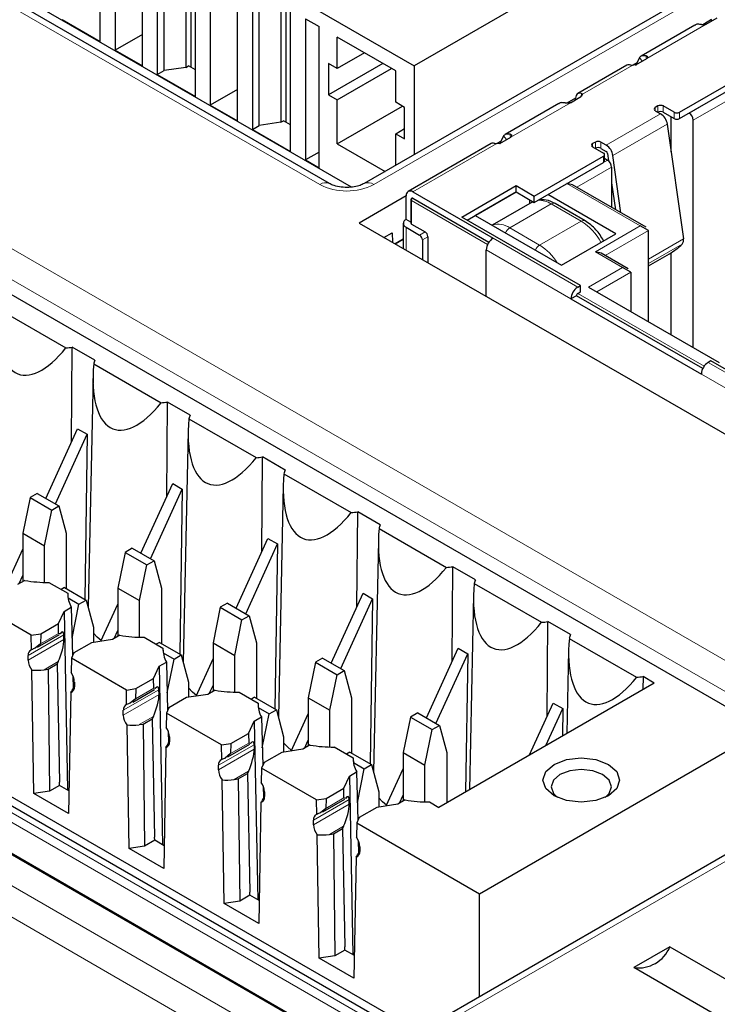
# Paper-space layout 'Blatt2' of a CAD drawing. Header units: millimetres. Extents: x 5 to 418, y 2 to 292.
# Tile 40 of 76: x 107 to 116, y 179 to 192. Entities that reach past the tile are written whole.
import ezdxf

# ---------------------------------------------------------------- set-up
doc = ezdxf.new("R2010")
doc.units = ezdxf.units.MM

psp = doc.layouts.new('Blatt2')

# ---------------------------------------------------------------- linework, layer by layer
at = {"color": 7, "linetype": 'Continuous', "lineweight": 18}
for p, q in [((111.257, 189.97), (91.281, 201.502)), ((95.995, 195.631), (118.446, 182.67)), ((118.269, 182.368), (95.819, 195.328)), ((82.412, 195.18), (115.154, 176.278)), ((114.977, 175.972), (82.235, 194.873)), ((117.615, 193.236), (111.958, 189.97)), ((116.284, 192.056), (115.509, 191.609)), ((115.452, 191.576), (115.415, 191.625)), ((115.507, 191.607), (115.497, 191.648)), ((115.318, 191.519), (114.672, 191.146)), ((117.104, 191.503), (116.061, 190.901)), ((116.114, 190.809), (117.104, 191.38)), ((114.659, 191.157), (114.657, 191.117)), ((114.516, 191.035), (113.742, 190.588)), ((115.619, 190.972), (115.619, 190.931)), ((115.654, 190.911), (115.654, 190.993)), ((115.725, 190.993), (115.725, 190.911)), ((114.983, 190.482), (115.69, 190.89)), ((115.866, 190.911), (115.866, 190.829)), ((115.937, 190.829), (115.937, 190.911)), ((115.07, 190.348), (115.777, 190.756)), ((113.684, 190.555), (113.647, 190.604)), ((113.739, 190.587), (113.73, 190.628)), ((113.55, 190.498), (112.467, 189.873)), ((114.806, 190.503), (114.806, 190.462)), ((114.841, 190.441), (114.841, 190.523)), ((114.912, 190.523), (114.912, 190.441)), ((114.947, 190.339), (114.947, 190.258)), ((115, 190.288), (114.47, 189.982)), ((114.598, 189.934), (115.053, 190.197)), ((114.47, 189.982), (115.425, 189.431)), ((112.449, 189.761), (113.439, 189.189)), ((112.449, 189.455), (112.449, 189.761)), ((113.457, 189.22), (112.467, 189.791)), ((114.268, 189.717), (113.728, 189.405)), ((114.018, 189.742), (114.028, 189.747)), ((114.268, 189.717), (114.657, 189.493)), ((114.116, 189.181), (114.657, 189.493)), ((115.425, 189.431), (114.841, 189.094)), ((112.379, 189.116), (112.379, 189.414)), ((112.555, 189.312), (112.626, 189.353)), ((114.116, 189.181), (113.728, 189.405)), ((114.969, 189.046), (115.531, 189.37)), ((112.662, 189.291), (112.591, 189.25)), ((113.51, 189.271), (114.611, 188.635)), ((115.531, 189), (115.986, 189.263)), ((115.531, 188.94), (115.972, 189.195)), ((113.422, 189.118), (114.523, 188.482)), ((114.841, 189.094), (115.195, 188.89)), ((115.195, 188.89), (114.753, 188.635)), ((114.859, 188.574), (115.301, 188.829)), ((116.255, 187.604), (114.611, 188.553)), ((114.594, 188.523), (116.238, 187.574)), ((116.308, 187.655), (119.551, 185.784)), ((116.22, 187.502), (119.462, 185.631)), ((100.382, 185.631), (115.881, 176.684)), ((112.088, 179), (100.492, 185.695)), ((115.705, 176.381), (100.202, 185.33)), ((107.926, 184.108), (107.463, 183.841)), ((107.928, 184.048), (107.463, 183.78)), ((107.859, 184.128), (107.622, 183.991)), ((107.854, 183.76), (107.669, 183.654)), ((108.058, 183.429), (108.064, 183.433)), ((109.096, 183.413), (108.859, 183.277)), ((109.163, 183.394), (108.7, 183.126)), ((109.165, 183.334), (108.7, 183.065)), ((109.091, 183.046), (108.907, 182.94)), ((109.296, 182.715), (109.301, 182.718)), ((110.401, 182.679), (109.937, 182.412)), ((110.334, 182.699), (110.096, 182.562)), ((109.937, 182.351), (110.402, 182.619)), ((110.328, 182.332), (110.144, 182.225)), ((118.446, 182.266), (112.789, 179)), ((110.533, 182.001), (110.538, 182.004)), ((111.638, 181.965), (111.175, 181.698)), ((111.64, 181.905), (111.175, 181.637)), ((111.571, 181.985), (111.334, 181.848)), ((111.566, 181.617), (111.382, 181.511)), ((111.771, 181.286), (111.776, 181.29))]:
    psp.add_line(p, q, dxfattribs=at)
at = {"color": 7, "linetype": 'Continuous', "lineweight": 25}
for p, q in [((111.382, 189.983), (91.406, 201.514)), ((111.667, 189.937), (92.18, 201.187)), ((94.77, 195.74), (117.044, 182.882)), ((82.712, 195.414), (115.561, 176.451)), ((108.4, 191.831), (108.4, 193.872)), ((116.195, 193.658), (112.483, 191.515)), ((108.594, 193.556), (108.594, 191.719)), ((109.513, 193.536), (109.513, 191.494)), ((109.583, 191.495), (109.583, 193.576)), ((109.142, 193.444), (109.142, 191.403)), ((109.23, 191.454), (109.23, 193.495)), ((108.948, 191.515), (108.948, 193.352)), ((109.637, 191.117), (109.637, 193.158)), ((117.49, 193.248), (111.833, 189.983)), ((109.831, 192.842), (109.831, 191.005)), ((110.468, 190.739), (110.468, 192.781)), ((110.751, 192.821), (110.751, 190.78)), ((110.82, 190.781), (110.82, 192.862)), ((110.185, 190.8), (110.185, 192.638)), ((110.379, 192.73), (110.379, 190.688)), ((110.875, 192.444), (112.483, 191.515)), ((110.875, 190.402), (110.875, 192.444)), ((107.904, 192.117), (108.4, 191.831)), ((111.069, 192.127), (111.246, 192.025)), ((111.069, 192.127), (111.069, 190.29)), ((116.352, 192.116), (116.238, 192.05)), ((116.284, 192.056), (116.427, 192.139)), ((116.351, 192.095), (116.352, 192.116)), ((111.246, 190.188), (111.246, 192.025)), ((116.133, 192.045), (115.435, 191.642)), ((112.213, 179.012), (89.763, 191.973)), ((108.948, 191.923), (108.594, 191.719)), ((112.244, 191.449), (111.484, 191.888)), ((111.484, 191.479), (111.484, 191.888)), ((112.499, 178.967), (90.537, 191.645)), ((108.594, 191.719), (108.948, 191.515)), ((111.838, 191.683), (111.484, 191.479)), ((115.415, 191.625), (115.362, 191.514)), ((115.366, 191.526), (115.509, 191.609)), ((109.513, 191.494), (109.23, 191.454)), ((109.513, 191.494), (109.549, 191.515)), ((109.637, 191.464), (109.549, 191.515)), ((111.484, 191.479), (111.369, 191.546)), ((111.369, 191.546), (111.369, 191.137)), ((112.077, 191.546), (111.369, 191.137)), ((111.484, 191.071), (112.191, 191.479)), ((112.483, 191.515), (112.483, 190.358)), ((115.252, 191.523), (114.613, 191.154)), ((115.382, 191.556), (115.318, 191.519)), ((115.366, 191.526), (115.318, 191.519)), ((115.937, 190.911), (117.104, 191.584)), ((115.937, 190.829), (117.104, 191.503)), ((109.142, 191.403), (109.23, 191.454)), ((109.142, 191.403), (109.637, 191.117)), ((112.244, 191.04), (112.244, 191.449)), ((110.185, 191.209), (109.831, 191.005)), ((111.369, 191.137), (111.484, 191.071)), ((114.584, 191.095), (114.47, 191.029)), ((114.516, 191.035), (114.659, 191.118)), ((114.583, 191.074), (114.584, 191.095)), ((114.672, 191.146), (114.659, 191.118)), ((109.831, 191.005), (110.185, 190.8)), ((111.484, 190.499), (111.484, 191.071)), ((111.484, 190.499), (112.333, 190.989)), ((112.359, 190.974), (112.244, 191.04)), ((112.359, 190.566), (112.359, 190.974)), ((114.366, 191.025), (113.667, 190.621)), ((115.654, 190.993), (115.619, 190.972)), ((115.866, 190.911), (115.725, 190.993)), ((115.619, 190.931), (115.69, 190.89)), ((115.725, 190.911), (115.866, 190.829)), ((115.828, 190.394), (115.828, 190.852)), ((110.379, 190.688), (110.468, 190.739)), ((110.751, 190.78), (110.468, 190.739)), ((110.751, 190.78), (110.786, 190.8)), ((110.875, 190.749), (110.786, 190.8)), ((115.777, 190.756), (115.986, 189.263)), ((116.114, 187.849), (116.114, 190.809)), ((110.379, 190.688), (110.875, 190.402)), ((112.244, 190.632), (112.359, 190.699)), ((112.244, 190.22), (112.244, 190.632)), ((112.244, 190.632), (112.359, 190.566)), ((113.647, 190.604), (113.595, 190.494)), ((113.599, 190.506), (113.742, 190.588)), ((111.484, 190.499), (112.106, 190.14)), ((113.484, 190.502), (112.405, 189.879)), ((113.614, 190.535), (113.55, 190.498)), ((113.599, 190.506), (113.55, 190.498)), ((114.841, 190.523), (114.806, 190.503)), ((114.806, 190.462), (114.947, 190.38)), ((114.983, 190.482), (114.912, 190.523)), ((111.246, 190.392), (111.069, 190.29)), ((114.046, 189.819), (114.947, 190.339)), ((114.912, 190.441), (114.983, 190.401)), ((114.962, 190.278), (114.962, 190.36)), ((115, 190.374), (115.013, 190.279)), ((115.174, 189.601), (115.07, 190.348)), ((111.069, 190.29), (111.246, 190.188)), ((114.046, 189.737), (114.947, 190.258)), ((114.962, 190.311), (115, 190.288)), ((115.053, 190.197), (115.053, 189.671)), ((113.102, 189.547), (113.809, 189.956)), ((113.809, 189.956), (114.046, 189.819)), ((113.809, 189.874), (113.809, 189.956)), ((114.545, 189.964), (114.47, 189.982)), ((115.5, 189.413), (114.545, 189.964)), ((115.053, 189.994), (115.103, 189.642)), ((112.379, 189.822), (111.767, 189.469)), ((112.379, 189.516), (112.379, 189.822)), ((112.467, 189.873), (113.51, 189.271)), ((113.172, 189.507), (113.809, 189.874)), ((113.809, 189.874), (113.278, 189.568)), ((113.809, 189.874), (114.046, 189.737)), ((114.046, 189.737), (114.046, 189.819)), ((115.106, 189.329), (114.222, 189.839)), ((112.442, 189.771), (112.442, 189.465)), ((112.467, 189.791), (113.457, 189.22)), ((114.018, 189.742), (113.498, 189.441)), ((113.986, 189.772), (113.986, 189.723)), ((114.043, 189.748), (114.016, 189.734)), ((114.707, 189.498), (114.318, 189.722)), ((113.278, 189.568), (114.399, 188.921)), ((111.767, 189.469), (123.328, 182.795)), ((112.342, 189.465), (112.342, 189.137)), ((112.442, 189.479), (112.379, 189.516)), ((112.449, 189.455), (112.626, 189.353)), ((114.647, 188.656), (113.102, 189.547)), ((115.531, 189.37), (115.425, 189.431)), ((112.091, 189.282), (112.197, 189.343)), ((112.197, 189.343), (112.2, 189.218)), ((112.379, 189.414), (112.555, 189.312)), ((114.399, 188.921), (115.106, 189.329)), ((115.531, 188.186), (115.531, 189.37)), ((112.238, 189.197), (112.342, 189.257)), ((112.342, 189.257), (112.238, 189.197)), ((112.591, 189.25), (112.591, 188.993)), ((112.662, 189.291), (112.662, 188.952)), ((113.422, 188.513), (113.422, 189.118)), ((114.916, 189.076), (114.841, 189.094)), ((115.27, 188.872), (114.916, 189.076)), ((115.531, 188.91), (115.805, 189.069)), ((115.828, 188.015), (115.828, 189.082)), ((115.301, 188.829), (115.195, 188.89)), ((115.301, 188.829), (115.301, 188.319)), ((114.611, 188.635), (114.647, 188.656)), ((114.647, 188.574), (114.647, 188.656)), ((114.611, 188.553), (114.647, 188.574)), ((114.753, 188.635), (116.45, 187.655)), ((114.594, 188.523), (114.523, 188.482)), ((114.523, 188.482), (116.22, 187.502)), ((116.238, 187.574), (114.594, 188.523)), ((107.078, 188.349), (107.954, 187.844)), ((108.028, 186.62), (108.036, 187.852)), ((108.33, 187.683), (108.036, 187.852)), ((108.315, 187.635), (109.191, 187.129)), ((116.344, 187.676), (116.308, 187.655)), ((117.889, 186.784), (116.344, 187.676)), ((108.306, 187.48), (108.242, 184.467)), ((109.265, 185.906), (109.274, 187.138)), ((109.568, 186.968), (109.274, 187.138)), ((109.552, 186.921), (110.428, 186.415)), ((107.693, 185.884), (108.106, 186.792)), ((108.106, 186.792), (108.23, 186.72)), ((109.544, 186.766), (109.479, 183.752)), ((107.817, 185.813), (108.23, 186.72)), ((108.23, 186.72), (108.198, 184.572)), ((110.503, 185.191), (110.511, 186.424)), ((110.805, 186.254), (110.511, 186.424)), ((110.79, 186.206), (111.666, 185.7)), ((108.93, 185.17), (109.344, 186.078)), ((109.054, 185.099), (109.467, 186.006)), ((109.344, 186.078), (109.467, 186.006)), ((109.467, 186.006), (109.435, 183.858)), ((110.781, 186.051), (110.717, 183.038)), ((107.487, 185.896), (107.392, 185.433)), ((107.58, 185.95), (107.487, 185.896)), ((107.487, 185.896), (107.769, 185.732)), ((107.58, 185.95), (107.863, 185.786)), ((107.675, 185.269), (107.769, 185.732)), ((107.769, 185.732), (107.863, 185.786)), ((107.863, 185.786), (107.957, 185.433)), ((111.74, 184.477), (111.749, 185.709)), ((112.043, 185.54), (111.749, 185.709)), ((112.027, 185.492), (112.903, 184.986)), ((107.392, 185.433), (107.675, 185.269)), ((107.392, 185.433), (107.392, 184.802)), ((107.957, 185.433), (107.957, 184.711)), ((110.168, 184.456), (110.581, 185.363)), ((110.581, 185.363), (110.705, 185.292)), ((112.018, 185.337), (111.954, 182.324)), ((107.171, 184.739), (107.392, 185.223)), ((107.675, 184.792), (107.675, 185.269)), ((108.817, 185.235), (108.724, 185.181)), ((108.817, 185.235), (109.1, 185.072)), ((110.292, 184.384), (110.705, 185.292)), ((110.705, 185.292), (110.673, 183.144)), ((108.724, 185.181), (108.629, 184.718)), ((108.724, 185.181), (109.007, 185.018)), ((109.007, 185.018), (109.1, 185.072)), ((109.1, 185.072), (109.195, 184.718)), ((108.912, 184.555), (109.007, 185.018)), ((112.978, 183.763), (112.986, 184.995)), ((113.28, 184.825), (112.986, 184.995)), ((107.418, 184.818), (107.324, 184.763)), ((107.344, 184.775), (107.392, 184.88)), ((107.732, 184.792), (107.978, 184.65)), ((107.933, 184.725), (107.891, 184.7)), ((107.933, 184.725), (108.216, 184.562)), ((108.629, 184.718), (108.912, 184.555)), ((108.629, 184.718), (108.629, 184.088)), ((109.195, 184.718), (109.195, 183.997)), ((113.265, 184.777), (114.141, 184.272)), ((107.978, 184.65), (107.979, 184.605)), ((107.982, 184.589), (108.123, 184.508)), ((108.123, 184.508), (108.216, 184.562)), ((108.216, 184.562), (108.311, 184.208)), ((108.912, 184.078), (108.912, 184.555)), ((111.405, 183.741), (111.819, 184.649)), ((111.529, 183.67), (111.942, 184.577)), ((111.819, 184.649), (111.942, 184.577)), ((111.942, 184.577), (111.91, 182.429)), ((113.256, 184.623), (113.202, 182.092)), ((107.502, 184.104), (106.786, 184.517)), ((107.929, 184.414), (108.023, 184.468)), ((108.023, 184.468), (108.038, 183.834)), ((108.033, 184.067), (108.123, 184.508)), ((108.409, 184.025), (108.629, 184.509)), ((109.961, 184.467), (109.867, 184.004)), ((110.055, 184.521), (109.961, 184.467)), ((109.961, 184.467), (110.244, 184.304)), ((110.055, 184.521), (110.338, 184.358)), ((107.855, 184.255), (107.929, 184.414)), ((107.929, 184.414), (107.973, 182.09)), ((110.15, 183.841), (110.244, 184.304)), ((110.244, 184.304), (110.338, 184.358)), ((110.338, 184.358), (110.432, 184.004)), ((107.626, 184.123), (107.855, 184.255)), ((107.859, 184.128), (107.855, 184.255)), ((108.311, 184.208), (108.311, 184.01)), ((114.215, 183.048), (114.223, 184.281)), ((114.518, 184.111), (114.223, 184.281)), ((107.502, 184.104), (107.626, 184.123)), ((107.506, 183.914), (107.502, 184.104)), ((107.585, 183.949), (107.869, 184.113)), ((107.626, 184.123), (107.622, 183.991)), ((107.878, 184.122), (107.859, 184.128)), ((107.928, 184.048), (107.926, 184.108)), ((108.561, 184.049), (108.286, 184.006)), ((108.656, 184.103), (108.561, 184.049)), ((108.581, 184.06), (108.629, 184.166)), ((108.97, 184.077), (109.216, 183.935)), ((114.502, 184.063), (115.378, 183.557)), ((107.622, 183.991), (107.552, 183.934)), ((108.286, 184.006), (108.057, 183.874)), ((109.171, 184.011), (109.128, 183.986)), ((109.171, 184.011), (109.454, 183.847)), ((109.216, 183.935), (109.217, 183.89)), ((109.867, 184.004), (110.15, 183.841)), ((109.867, 184.004), (109.867, 183.374)), ((110.432, 184.004), (110.432, 183.282)), ((112.643, 183.027), (113.056, 183.934)), ((113.056, 183.934), (113.18, 183.863)), ((107.463, 183.78), (107.463, 183.841)), ((108.024, 183.803), (108.021, 183.617)), ((108.057, 183.874), (108.024, 183.803)), ((108.74, 183.389), (108.024, 183.803)), ((109.219, 183.875), (109.36, 183.793)), ((109.27, 183.353), (109.36, 183.793)), ((109.36, 183.793), (109.454, 183.847)), ((109.454, 183.847), (109.548, 183.494)), ((109.646, 183.311), (109.867, 183.795)), ((110.15, 183.363), (110.15, 183.841)), ((111.292, 183.806), (111.199, 183.753)), ((111.292, 183.806), (111.575, 183.643)), ((112.766, 182.955), (113.18, 183.863)), ((113.18, 183.863), (113.153, 182.064)), ((114.493, 183.908), (114.47, 182.825)), ((107.669, 183.654), (107.721, 183.662)), ((107.721, 183.662), (107.84, 183.73)), ((107.721, 183.662), (107.739, 182.073)), ((107.854, 183.76), (107.84, 183.73)), ((107.84, 183.73), (107.869, 182.189)), ((109.092, 183.541), (109.166, 183.7)), ((109.166, 183.7), (109.26, 183.754)), ((109.166, 183.7), (109.21, 181.375)), ((109.26, 183.754), (109.276, 183.12)), ((111.199, 183.753), (111.104, 183.29)), ((111.199, 183.753), (111.482, 183.589)), ((107.538, 182.042), (107.51, 183.65)), ((108.045, 183.572), (108.049, 183.413)), ((108.863, 183.408), (109.092, 183.541)), ((109.096, 183.413), (109.092, 183.541)), ((111.387, 183.126), (111.482, 183.589)), ((111.482, 183.589), (111.575, 183.643)), ((111.575, 183.643), (111.67, 183.29)), ((115.461, 183.566), (115.46, 183.396)), ((115.608, 183.481), (115.461, 183.566)), ((108.064, 183.441), (108.058, 183.429)), ((108.064, 183.494), (108.064, 183.433)), ((108.74, 183.389), (108.863, 183.408)), ((108.823, 183.234), (109.107, 183.398)), ((108.863, 183.408), (108.859, 183.277)), ((109.116, 183.408), (109.096, 183.413)), ((109.548, 183.494), (109.548, 183.296)), ((109.819, 183.346), (109.867, 183.451)), ((115.608, 183.481), (112.805, 181.863)), ((108.016, 183.358), (107.988, 181.782)), ((108.743, 183.2), (108.74, 183.389)), ((108.859, 183.277), (108.789, 183.219)), ((109.165, 183.334), (109.163, 183.394)), ((109.524, 183.292), (109.294, 183.159)), ((109.799, 183.334), (109.524, 183.292)), ((109.893, 183.389), (109.799, 183.334)), ((110.207, 183.363), (110.453, 183.221)), ((110.408, 183.296), (110.366, 183.272)), ((110.408, 183.296), (110.691, 183.133)), ((111.104, 183.29), (111.387, 183.126)), ((111.104, 183.29), (111.104, 182.659)), ((111.67, 183.29), (111.67, 182.568)), ((109.294, 183.159), (109.261, 183.088)), ((110.453, 183.221), (110.454, 183.176)), ((110.456, 183.161), (110.598, 183.079)), ((113.986, 182.545), (114.293, 183.22)), ((114.198, 182.667), (114.417, 183.149)), ((114.293, 183.22), (114.417, 183.149)), ((114.417, 183.149), (114.412, 182.791)), ((108.7, 183.065), (108.7, 183.126)), ((108.959, 182.948), (109.077, 183.016)), ((109.091, 183.046), (109.077, 183.016)), ((109.077, 183.016), (109.106, 181.475)), ((109.261, 183.088), (109.258, 182.903)), ((109.977, 182.675), (109.261, 183.088)), ((110.403, 182.985), (110.498, 183.04)), ((110.498, 183.04), (110.513, 182.405)), ((110.508, 182.638), (110.598, 183.079)), ((110.598, 183.079), (110.691, 183.133)), ((110.691, 183.133), (110.786, 182.779)), ((110.884, 182.596), (111.104, 183.08)), ((111.387, 182.649), (111.387, 183.126)), ((112.436, 183.038), (112.342, 182.575)), ((112.53, 183.092), (112.436, 183.038)), ((112.436, 183.038), (112.719, 182.875)), ((112.53, 183.092), (112.813, 182.929)), ((108.775, 181.327), (108.748, 182.936)), ((108.907, 182.94), (108.959, 182.948)), ((108.959, 182.948), (108.976, 181.358)), ((110.33, 182.826), (110.403, 182.985)), ((110.403, 182.985), (110.448, 180.661)), ((112.719, 182.875), (112.813, 182.929)), ((112.813, 182.929), (112.907, 182.575)), ((109.282, 182.858), (109.286, 182.699)), ((109.301, 182.78), (109.301, 182.718)), ((110.1, 182.694), (110.33, 182.826)), ((110.33, 182.826), (110.334, 182.699)), ((110.786, 182.779), (110.786, 182.581)), ((112.624, 182.412), (112.719, 182.875)), ((113.332, 180.739), (117.044, 182.882)), ((109.253, 182.644), (109.226, 181.067)), ((109.301, 182.727), (109.296, 182.715)), ((109.977, 182.675), (110.1, 182.694)), ((109.98, 182.486), (109.977, 182.675)), ((110.06, 182.52), (110.344, 182.684)), ((110.1, 182.694), (110.096, 182.562)), ((110.353, 182.693), (110.334, 182.699)), ((110.401, 182.679), (110.402, 182.619)), ((111.131, 182.675), (111.036, 182.62)), ((111.056, 182.631), (111.104, 182.737)), ((111.445, 182.649), (111.691, 182.507)), ((110.096, 182.562), (110.027, 182.505)), ((110.761, 182.577), (110.532, 182.445)), ((111.036, 182.62), (110.761, 182.577)), ((111.646, 182.582), (111.603, 182.557)), ((111.646, 182.582), (111.929, 182.419)), ((111.691, 182.507), (111.692, 182.462)), ((112.342, 182.575), (112.624, 182.412)), ((112.342, 182.575), (112.342, 181.945)), ((112.907, 182.575), (112.907, 181.922)), ((109.937, 182.351), (109.937, 182.412)), ((110.499, 182.374), (110.495, 182.188)), ((110.532, 182.445), (110.499, 182.374)), ((111.215, 181.961), (110.499, 182.374)), ((111.694, 182.446), (111.835, 182.365)), ((111.835, 182.365), (111.929, 182.419)), ((111.929, 182.419), (112.023, 182.065)), ((112.624, 181.935), (112.624, 182.412)), ((110.196, 182.233), (110.315, 182.302)), ((110.328, 182.332), (110.315, 182.302)), ((110.315, 182.302), (110.344, 180.76)), ((111.567, 182.112), (111.641, 182.271)), ((111.641, 182.271), (111.735, 182.325)), ((111.641, 182.271), (111.685, 179.946)), ((111.735, 182.325), (111.751, 181.691)), ((111.745, 181.924), (111.835, 182.365)), ((112.121, 181.882), (112.342, 182.366)), ((118.321, 182.278), (112.664, 179.012)), ((107.87, 182.149), (107.739, 182.073)), ((107.87, 182.149), (107.869, 182.189)), ((107.993, 182.078), (107.87, 182.149)), ((110.013, 180.613), (109.985, 182.221)), ((110.144, 182.225), (110.196, 182.233)), ((110.196, 182.233), (110.214, 180.644)), ((110.52, 182.143), (110.524, 181.985)), ((107.739, 182.073), (107.538, 182.042)), ((107.988, 181.782), (107.538, 182.042)), ((110.538, 182.012), (110.533, 182.001)), ((110.538, 182.065), (110.538, 182.004)), ((111.338, 181.98), (111.567, 182.112)), ((111.571, 181.985), (111.567, 182.112)), ((112.023, 182.065), (112.023, 181.867)), ((112.293, 181.917), (112.342, 182.023)), ((110.491, 181.929), (110.463, 180.353)), ((111.215, 181.961), (111.338, 181.98)), ((111.218, 181.771), (111.215, 181.961)), ((111.297, 181.806), (111.582, 181.97)), ((111.338, 181.98), (111.334, 181.848)), ((111.591, 181.979), (111.571, 181.985)), ((111.64, 181.905), (111.638, 181.965)), ((111.999, 181.863), (111.769, 181.731)), ((112.273, 181.906), (111.999, 181.863)), ((112.368, 181.96), (112.273, 181.906)), ((112.682, 181.934), (112.805, 181.863)), ((111.334, 181.848), (111.264, 181.791)), ((111.175, 181.637), (111.175, 181.698)), ((111.566, 181.617), (111.552, 181.587)), ((111.736, 181.66), (111.733, 181.474)), ((111.769, 181.731), (111.736, 181.66)), ((111.736, 181.66), (113.332, 180.739)), ((111.25, 179.899), (111.222, 181.507)), ((111.382, 181.511), (111.434, 181.519)), ((111.434, 181.519), (111.552, 181.587)), ((111.434, 181.519), (111.451, 179.93)), ((111.552, 181.587), (111.581, 180.046)), ((108.976, 181.358), (108.775, 181.327)), ((109.108, 181.434), (108.976, 181.358)), ((109.108, 181.434), (109.106, 181.475)), ((109.231, 181.363), (109.108, 181.434)), ((111.757, 181.429), (111.761, 181.27)), ((111.776, 181.351), (111.776, 181.29)), ((109.226, 181.067), (108.775, 181.327)), ((111.776, 181.298), (111.771, 181.286)), ((111.728, 181.215), (111.701, 179.639)), ((110.345, 180.72), (110.214, 180.644)), ((110.345, 180.72), (110.344, 180.76)), ((110.468, 180.649), (110.345, 180.72)), ((113.332, 179.398), (113.332, 180.739)), ((110.214, 180.644), (110.013, 180.613)), ((110.463, 180.353), (110.013, 180.613)), ((111.583, 180.006), (111.451, 179.93)), ((111.583, 180.006), (111.581, 180.046)), ((111.706, 179.935), (111.583, 180.006)), ((115.81, 180.047), (115.343, 179.777)), ((115.81, 180.047), (119.7, 177.802)), ((111.451, 179.93), (111.25, 179.899)), ((111.701, 179.639), (111.25, 179.899)), ((119.232, 177.532), (115.343, 179.777))]:
    psp.add_line(p, q, dxfattribs=at)
at = {"color": 7, "linetype": 'Continuous', "lineweight": 25, "flags": 128}
for points in [[(108.412, 184.033), (108.36, 184.078), (108.311, 184.132)], [(109.65, 183.319), (109.598, 183.363), (109.548, 183.418)], [(110.887, 182.604), (110.835, 182.649), (110.786, 182.704)], [(115.011, 182.422), (115.119, 182.329), (115.157, 182.218), (115.119, 182.108), (115.011, 182.014), (114.849, 181.952), (114.657, 181.93), (114.466, 181.952), (114.304, 182.014), (114.195, 182.108), (114.157, 182.218), (114.195, 182.329), (114.304, 182.422), (114.466, 182.485), (114.657, 182.507), (114.849, 182.485), (115.011, 182.422)], [(114.968, 181.992), (115.019, 182.043), (115.049, 182.13), (115.019, 182.216), (114.934, 182.29), (114.807, 182.339), (114.657, 182.356), (114.507, 182.339), (114.38, 182.29), (114.295, 182.216), (114.266, 182.13), (114.295, 182.043), (114.347, 181.992)], [(112.125, 181.89), (112.073, 181.934), (112.023, 181.989)]]:
    psp.add_lwpolyline(points, dxfattribs=at)
at = {"color": 7, "linetype": 'Continuous', "lineweight": 25}
for centre, radius, start, end in [((115.627, 190.952), 0.0218, 110.776, 249.2222), ((115.69, 190.924), 0.0768, 62.6011, 117.3996), ((115.69, 190.843), 0.0768, 62.6011, 117.3996), ((115.584, 190.726), 0.196, 8.6911, 57.0922), ((115.902, 190.979), 0.0769, 242.6125, 297.3881), ((115.999, 190.804), 0.115, 2.6045, 57.3965), ((115.902, 190.897), 0.0769, 242.6125, 297.3881), ((114.814, 190.482), 0.0218, 110.7873, 249.2108), ((114.877, 190.455), 0.0769, 62.6125, 117.3881), ((114.877, 190.373), 0.0769, 62.6125, 117.3881), ((114.876, 190.318), 0.196, 8.6911, 57.0922), ((114.94, 190.36), 0.0218, 290.776, 69.2222), ((114.961, 190.368), 0.0391, 8.6904, 57.1021), ((114.937, 190.281), 0.0251, 294.3664, 354.3053), ((114.938, 190.191), 0.115, 2.6045, 57.3965), ((112.433, 189.831), 0.0546, 50.7913, 189.2239), ((112.467, 189.771), 0.025, 119.9973, 180), ((112.46, 189.781), 0.0126, 54.4316, 114.22), ((112.398, 189.465), 0.0546, 110.7849, 249.2166), ((112.455, 189.466), 0.0125, 185.6187, 245.6904), ((112.514, 189.247), 0.0769, 2.6106, 57.3838), ((112.585, 189.288), 0.0769, 2.6106, 57.3838), ((113.614, 189.109), 0.192, 122.6026, 177.3994), ((115.383, 189.799), 0.843, 300.0165, 314.2771), ((115.906, 189.245), 0.0825, 322.9587, 12.6734), ((114.715, 188.473), 0.192, 122.6026, 177.3994), ((114.632, 188.521), 0.0384, 122.6092, 177.4006), ((107.855, 189.146), 1.306, 274.3471, 277.9944), ((108.595, 187.57), 0.288, 157.0218, 167.0295), ((116.412, 187.494), 0.192, 122.6026, 177.3994), ((109.092, 188.432), 1.306, 274.3473, 277.9945), ((109.833, 186.856), 0.287, 157.0205, 167.0308), ((110.329, 187.717), 1.306, 274.3473, 277.9942), ((111.07, 186.142), 0.288, 157.0211, 167.0303), ((111.567, 187.003), 1.306, 274.3468, 277.9946), ((112.308, 185.427), 0.288, 157.0226, 167.0287), ((112.804, 186.288), 1.306, 274.3468, 277.9946), ((107.709, 186.429), 1.638, 259.7809, 270.8312), ((113.545, 184.713), 0.288, 157.0226, 167.0287), ((108.325, 184.639), 0.347, 178.2278, 209.4541), ((114.042, 185.575), 1.307, 274.3478, 277.9937), ((108.946, 185.715), 1.638, 259.7809, 270.8312), ((114.782, 183.999), 0.287, 157.0199, 167.0314), ((107.531, 183.85), 0.0692, 111.6864, 187.7632), ((109.563, 183.925), 0.347, 178.2275, 209.4541), ((107.69, 183.79), 0.228, 182.5048, 217.7986), ((107.838, 183.484), 0.225, 2.381, 36.0691), ((115.279, 184.86), 1.307, 274.3478, 277.9937), ((107.997, 183.423), 0.0675, 286.5267, 8.498), ((110.184, 185), 1.638, 259.7807, 270.8313), ((108.769, 183.136), 0.0692, 111.687, 187.7626), ((110.8, 183.21), 0.347, 178.2273, 209.4546), ((108.927, 183.075), 0.228, 182.5046, 217.7992), ((109.076, 182.77), 0.225, 2.3819, 36.0687), ((109.234, 182.708), 0.0675, 286.5265, 8.4971), ((111.421, 184.286), 1.638, 259.7807, 270.8313), ((112.038, 182.496), 0.347, 178.2273, 209.4546), ((110.006, 182.421), 0.0692, 111.6854, 187.7632), ((110.165, 182.361), 0.228, 182.5049, 217.799), ((110.313, 182.056), 0.225, 2.3811, 36.0694), ((110.472, 181.994), 0.0675, 286.5265, 8.4971), ((112.658, 183.572), 1.638, 259.7809, 270.8313), ((111.243, 181.707), 0.0692, 111.687, 187.7616), ((111.402, 181.646), 0.228, 182.5049, 217.799), ((111.551, 181.341), 0.225, 2.3813, 36.0688), ((111.709, 181.28), 0.0675, 286.526, 8.4977), ((115.4, 180.218), 0.445, 262.6248, 337.3698)]:
    psp.add_arc(centre, radius, start, end, dxfattribs=at)
at = {"color": 7, "linetype": 'Continuous', "lineweight": 18}
for centre, radius, start, end in [((111.33, 189.867), 0.127, 66.7933, 125.4689), ((111.607, 190.647), 0.762, 242.6094, 297.3905), ((111.884, 189.867), 0.127, 54.5189, 113.3056), ((112.455, 189.772), 0.0125, 185.6187, 245.6904), ((112.488, 189.759), 0.0384, 122.6092, 177.4006), ((112.46, 189.781), 0.0126, 54.4316, 114.22), ((114.105, 189.463), 0.302, 57.3539, 92.2971), ((114.298, 189.676), 0.0503, 65.716, 125.6005), ((113.578, 189.191), 0.262, 55.0106, 107.3761), ((114.686, 189.455), 0.0479, 64.0229, 127.2498), ((114.259, 188.865), 0.744, 28.3458, 57.6253), ((113.809, 189.278), 0.151, 122.4972, 155.2073), ((114.196, 189.055), 0.149, 122.2694, 155.4351), ((113.743, 188.578), 0.709, 31.857, 58.1631)]:
    psp.add_arc(centre, radius, start, end, dxfattribs=at)
at = {"color": 7, "linetype": 'Continuous', "lineweight": 25}
for centre, major_axis, ratio, start_param, end_param in [((115.318, 191.417), (-0.067, 0.106), 0.547864, 5.676619, 6.260578), ((114.672, 191.044), (-0.058, 0.111), 0.605449, 5.726834, 7.096272), ((113.55, 190.396), (-0.067, 0.106), 0.547864, 5.676619, 6.260578), ((107.835, 188.92), (0.499, 1.418), 0.410555, 2.12407, 4.005778), ((109.072, 188.205), (0.499, 1.418), 0.410555, 2.12407, 4.005778), ((110.31, 187.491), (0.499, 1.418), 0.410555, 2.12407, 4.005778), ((111.547, 186.777), (0.499, 1.418), 0.410555, 2.12407, 4.005778), ((112.785, 186.062), (0.499, 1.418), 0.410555, 2.12407, 4.005778), ((114.022, 185.348), (0.499, 1.418), 0.410555, 2.12407, 4.005778), ((107.85, 183.881), (0.064, 0.206), 0.214878, 4.155505, 5.726301), ((107.848, 183.941), (0.064, 0.206), 0.214878, 5.726301, 6.846733), ((115.26, 184.634), (0.499, 1.418), 0.410555, 2.12407, 4.005778), ((107.675, 183.841), (0.289, 0.056), 0.415057, 1.927727, 2.114113), ((107.673, 183.779), (0.289, 0.056), 0.415057, 4.034806, 4.618955), ((108.062, 183.554), (0.067, 0.208), 0.189303, 3.548819, 4.132968), ((109.085, 183.227), (0.064, 0.206), 0.214878, 5.726301, 6.846733), ((109.087, 183.166), (0.064, 0.206), 0.214878, 4.155505, 5.726301), ((108.912, 183.127), (0.289, 0.056), 0.415057, 1.927727, 2.114113), ((108.91, 183.064), (0.289, 0.056), 0.415057, 4.034806, 4.618955), ((109.299, 182.84), (0.067, 0.208), 0.189303, 3.548819, 4.132968), ((110.323, 182.512), (0.064, 0.206), 0.214878, 5.726301, 6.846733), ((110.15, 182.412), (0.289, 0.056), 0.415057, 1.927727, 2.114113), ((110.325, 182.452), (0.064, 0.206), 0.214878, 4.155505, 5.726301), ((110.148, 182.35), (0.289, 0.056), 0.415057, 4.034806, 4.618955), ((110.537, 182.125), (0.067, 0.208), 0.189303, 3.548819, 4.132968), ((111.56, 181.798), (0.064, 0.206), 0.214878, 5.726301, 6.846733), ((111.562, 181.738), (0.064, 0.206), 0.214878, 4.155505, 5.726301), ((111.387, 181.698), (0.289, 0.056), 0.415057, 1.927727, 2.114113), ((111.385, 181.636), (0.289, 0.056), 0.415057, 4.034806, 4.618955), ((111.774, 181.411), (0.067, 0.208), 0.189303, 3.548819, 4.132968)]:
    psp.add_ellipse(centre, major_axis=major_axis, ratio=ratio, start_param=start_param, end_param=end_param, dxfattribs=at)
for points, knots in [([(116.201, 192.055), (116.183, 192.057), (116.158, 192.06), (116.14, 192.046), (116.135, 192.042)], [0, 0, 0, 0, 0.714996, 1, 1, 1, 1]), ([(116.284, 192.056), (116.281, 192.054), (116.274, 192.051), (116.26, 192.049), (116.247, 192.049), (116.237, 192.05), (116.23, 192.05), (116.224, 192.051), (116.218, 192.052), (116.213, 192.052), (116.207, 192.053), (116.204, 192.054), (116.201, 192.055)], [0, 0, 0, 0, 0.1329601, 0.265312, 0.4583582, 0.5558583, 0.6045236, 0.701954, 0.7506257, 0.8480243, 0.8966564, 1, 1, 1, 1]), ([(115.415, 191.625), (115.426, 191.635), (115.448, 191.655), (115.481, 191.65), (115.497, 191.648)], [0, 0, 0, 0, 0.500016, 1, 1, 1, 1]), ([(115.497, 191.648), (115.499, 191.648), (115.503, 191.647), (115.507, 191.645), (115.511, 191.642), (115.514, 191.64), (115.516, 191.637), (115.518, 191.635), (115.52, 191.63), (115.521, 191.624), (115.518, 191.615), (115.512, 191.611), (115.509, 191.609)], [0, 0, 0, 0, 0.086507, 0.173017, 0.259532, 0.346074, 0.389306, 0.47584, 0.519073, 0.693546, 0.869129, 1, 1, 1, 1]), ([(115.318, 191.519), (115.313, 191.52), (115.305, 191.521), (115.298, 191.523), (115.296, 191.524)], [0, 0, 0, 0, 0.5936088, 1, 1, 1, 1]), ([(114.659, 191.157), (114.662, 191.155), (114.668, 191.153), (114.671, 191.148), (114.672, 191.146)], [0, 0, 0, 0, 0.593419, 1, 1, 1, 1]), ([(114.434, 191.034), (114.415, 191.036), (114.39, 191.039), (114.372, 191.026), (114.367, 191.022)], [0, 0, 0, 0, 0.714996, 1, 1, 1, 1]), ([(114.516, 191.035), (114.513, 191.034), (114.506, 191.031), (114.492, 191.029), (114.479, 191.028), (114.469, 191.029), (114.462, 191.03), (114.457, 191.03), (114.45, 191.031), (114.445, 191.032), (114.439, 191.033), (114.436, 191.034), (114.434, 191.034)], [0, 0, 0, 0, 0.1329659, 0.2653237, 0.458322, 0.5558264, 0.6044939, 0.7019285, 0.7506023, 0.8480052, 0.8966518, 1, 1, 1, 1]), ([(113.647, 190.604), (113.658, 190.614), (113.68, 190.634), (113.713, 190.63), (113.73, 190.628)], [0, 0, 0, 0, 0.500015, 1, 1, 1, 1]), ([(113.73, 190.628), (113.731, 190.627), (113.735, 190.626), (113.739, 190.624), (113.743, 190.622), (113.746, 190.619), (113.749, 190.616), (113.75, 190.614), (113.752, 190.609), (113.753, 190.603), (113.75, 190.594), (113.744, 190.59), (113.742, 190.588)], [0, 0, 0, 0, 0.086504, 0.173029, 0.259528, 0.346073, 0.389306, 0.475881, 0.519073, 0.693605, 0.869125, 1, 1, 1, 1]), ([(113.55, 190.498), (113.545, 190.499), (113.537, 190.501), (113.53, 190.503), (113.528, 190.504)], [0, 0, 0, 0, 0.593551, 1, 1, 1, 1]), ([(111.833, 189.983), (111.817, 189.975), (111.784, 189.958), (111.704, 189.938), (111.609, 189.93), (111.509, 189.937), (111.428, 189.959), (111.395, 189.976), (111.382, 189.983)], [0, 0, 0, 0, 0.154229, 0.316592, 0.494486, 0.681411, 0.86664, 1, 1, 1, 1]), ([(114.318, 189.722), (114.28, 189.742), (114.206, 189.778), (114.132, 189.771), (114.097, 189.767)], [0, 0, 0, 0, 0.530671, 1, 1, 1, 1]), ([(114.949, 189.238), (114.918, 189.289), (114.851, 189.397), (114.757, 189.463), (114.707, 189.498)], [0, 0, 0, 0, 0.468684, 1, 1, 1, 1])]:
    psp.add_open_spline(points, degree=3, knots=knots, dxfattribs=at)

doc.saveas('drawing.dxf')
